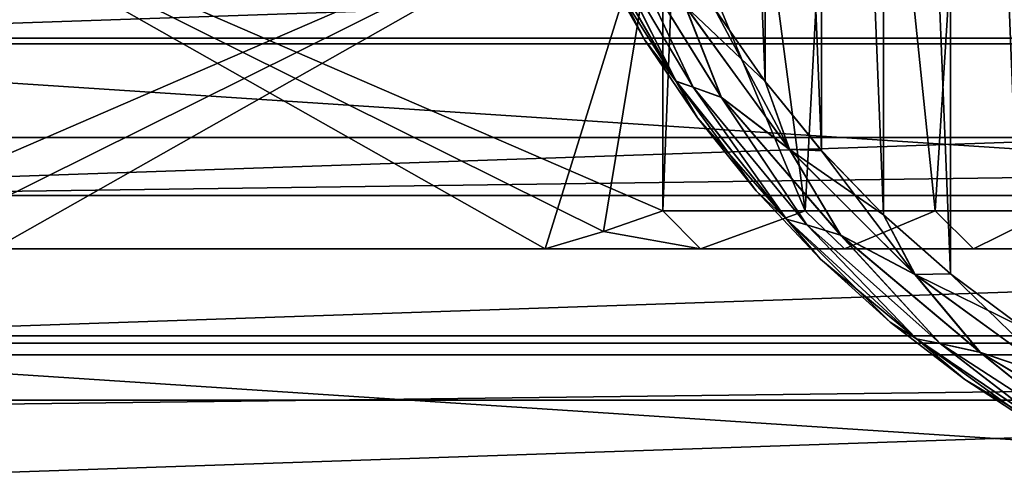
# Model space of a CAD drawing. Header units: millimetres. Extents: x -223 to 138, y -45 to 391.
# Tile 128 of 159: x 53 to 67, y -14 to -8. Entities that reach past the tile are written whole.
import ezdxf

# ---------------------------------------------------------------- set-up
doc = ezdxf.new("R2010")
doc.units = ezdxf.units.MM
doc.header["$LTSCALE"] = 81.481481
for name, color, linetype in [('104', 7, 'CONTINUOUS'), ('105', 7, 'CONTINUOUS'), ('106', 7, 'CONTINUOUS'), ('107', 7, 'CONTINUOUS'), ('109', 7, 'CONTINUOUS'), ('110', 7, 'CONTINUOUS'), ('112', 7, 'CONTINUOUS'), ('113', 7, 'CONTINUOUS'), ('3', 7, 'CONTINUOUS'), ('37', 7, 'CONTINUOUS'), ('38', 7, 'CONTINUOUS'), ('39', 7, 'CONTINUOUS'), ('4', 7, 'CONTINUOUS'), ('40', 7, 'CONTINUOUS'), ('5', 7, 'CONTINUOUS')]:
    doc.layers.add(name, color=color, linetype=linetype)

msp = doc.modelspace()

# ---------------------------------------------------------------- linework, layer by layer
at = {"layer": '104', "color": 7, "linetype": 'CONTINUOUS', "true_color": 0xaaaaaa}
for points in [[(60.44, -11, 115), (53.16, -11, 115), (60.44, -11, 89), (60.44, -11, 115)], [(60.44, -11, 89), (53.16, -11, 115), (53.16, -11, 89), (60.44, -11, 89)], [(62.491, -11, 114.242), (60.44, -11, 115), (62.491, -11, 89.758), (62.491, -11, 114.242)], [(62.491, -11, 89.758), (60.44, -11, 115), (60.44, -11, 89), (62.491, -11, 89.758)], [(64.394, -11, 113.162), (62.491, -11, 114.242), (64.394, -11, 90.838), (64.394, -11, 113.162)], [(64.394, -11, 90.838), (62.491, -11, 114.242), (62.491, -11, 89.758), (64.394, -11, 90.838)], [(66.097, -11, 111.788), (64.394, -11, 113.162), (66.097, -11, 92.212), (66.097, -11, 111.788)], [(66.097, -11, 92.212), (64.394, -11, 113.162), (64.394, -11, 90.838), (66.097, -11, 92.212)], [(67.556, -11, 110.158), (66.097, -11, 111.788), (67.556, -11, 93.842), (67.556, -11, 110.158)], [(67.556, -11, 93.842), (66.097, -11, 111.788), (66.097, -11, 92.212), (67.556, -11, 93.842)]]:
    msp.add_3dface(points, dxfattribs=at)
at = {"layer": '105', "color": 7, "linetype": 'CONTINUOUS', "true_color": 0xaaaaaa}
for points in [[(62.424, 0.5, 114.821), (61.996, -6, 115), (63.873, -10.5, 114.082), (62.424, 0.5, 114.821)], [(64.457, 0.5, 113.72), (62.424, 0.5, 114.821), (63.873, -10.5, 114.082), (64.457, 0.5, 113.72)], [(65.592, -10.5, 112.895), (64.457, 0.5, 113.72), (63.873, -10.5, 114.082), (65.592, -10.5, 112.895)], [(66.282, 0.5, 112.3), (64.457, 0.5, 113.72), (65.592, -10.5, 112.895), (66.282, 0.5, 112.3)], [(67.115, -10.5, 111.466), (66.282, 0.5, 112.3), (65.592, -10.5, 112.895), (67.115, -10.5, 111.466)], [(67.848, 0.5, 110.599), (66.282, 0.5, 112.3), (67.115, -10.5, 111.466), (67.848, 0.5, 110.599)], [(63.873, -10.5, 114.082), (61.996, -6, 115), (61.996, -10.5, 115), (63.873, -10.5, 114.082)]]:
    msp.add_3dface(points, dxfattribs=at)
at = {"layer": '106', "color": 7, "linetype": 'CONTINUOUS', "true_color": 0xaaaaaa}
for points in [[(61.996, -10.5, 89), (61.996, -6, 89), (62.424, 0.5, 89.179), (61.996, -10.5, 89)], [(63.873, -10.5, 89.918), (61.996, -10.5, 89), (62.424, 0.5, 89.179), (63.873, -10.5, 89.918)], [(64.457, 0.5, 90.28), (63.873, -10.5, 89.918), (62.424, 0.5, 89.179), (64.457, 0.5, 90.28)], [(65.592, -10.5, 91.105), (63.873, -10.5, 89.918), (64.457, 0.5, 90.28), (65.592, -10.5, 91.105)], [(66.282, 0.5, 91.7), (65.592, -10.5, 91.105), (64.457, 0.5, 90.28), (66.282, 0.5, 91.7)], [(67.115, -10.5, 92.534), (65.592, -10.5, 91.105), (66.282, 0.5, 91.7), (67.115, -10.5, 92.534)], [(67.848, 0.5, 93.401), (67.115, -10.5, 92.534), (66.282, 0.5, 91.7), (67.848, 0.5, 93.401)]]:
    msp.add_3dface(points, dxfattribs=at)
at = {"layer": '107', "color": 7, "linetype": 'CONTINUOUS', "true_color": 0xaaaaaa}
for points in [[(62.491, -11, 114.242), (61.996, -10.5, 115), (61.211, -10.772, 115), (62.491, -11, 114.242)], [(61.996, -10.5, 89), (62.491, -11, 89.758), (61.211, -10.772, 89), (61.996, -10.5, 89)], [(62.491, -11, 114.242), (63.873, -10.5, 114.082), (61.996, -10.5, 115), (62.491, -11, 114.242)], [(62.491, -11, 89.758), (61.996, -10.5, 89), (63.873, -10.5, 89.918), (62.491, -11, 89.758)], [(62.491, -11, 114.242), (64.394, -11, 113.162), (63.873, -10.5, 114.082), (62.491, -11, 114.242)], [(64.394, -11, 90.838), (62.491, -11, 89.758), (63.873, -10.5, 89.918), (64.394, -11, 90.838)], [(64.394, -11, 113.162), (65.592, -10.5, 112.895), (63.873, -10.5, 114.082), (64.394, -11, 113.162)], [(64.394, -11, 90.838), (63.873, -10.5, 89.918), (65.592, -10.5, 91.105), (64.394, -11, 90.838)], [(64.394, -11, 113.162), (66.097, -11, 111.788), (65.592, -10.5, 112.895), (64.394, -11, 113.162)], [(66.097, -11, 92.212), (64.394, -11, 90.838), (65.592, -10.5, 91.105), (66.097, -11, 92.212)], [(66.097, -11, 111.788), (67.115, -10.5, 111.466), (65.592, -10.5, 112.895), (66.097, -11, 111.788)], [(66.097, -11, 92.212), (65.592, -10.5, 91.105), (67.115, -10.5, 92.534), (66.097, -11, 92.212)], [(66.097, -11, 111.788), (67.556, -11, 110.158), (67.115, -10.5, 111.466), (66.097, -11, 111.788)], [(67.556, -11, 93.842), (66.097, -11, 92.212), (67.115, -10.5, 92.534), (67.556, -11, 93.842)], [(60.44, -11, 115), (62.491, -11, 114.242), (61.211, -10.772, 115), (60.44, -11, 115)], [(62.491, -11, 89.758), (60.44, -11, 89), (61.211, -10.772, 89), (62.491, -11, 89.758)]]:
    msp.add_3dface(points, dxfattribs=at)
at = {"layer": '109', "color": 7, "linetype": 'CONTINUOUS', "true_color": 0xaaaaaa}
for points in [[(53.16, -11, 115), (60.44, -11, 115), (51.604, -6, 115), (53.16, -11, 115)], [(51.604, -6, 115), (60.44, -11, 115), (61.211, -10.772, 115), (51.604, -6, 115)], [(61.996, -6, 115), (51.604, -6, 115), (61.996, -10.5, 115), (61.996, -6, 115)], [(61.996, -10.5, 115), (51.604, -6, 115), (61.211, -10.772, 115), (61.996, -10.5, 115)]]:
    msp.add_3dface(points, dxfattribs=at)
at = {"layer": '110', "color": 7, "linetype": 'CONTINUOUS', "true_color": 0xaaaaaa}
for points in [[(51.604, -6, 89), (61.996, -6, 89), (51.604, -10.5, 89), (51.604, -6, 89)], [(51.604, -10.5, 89), (61.996, -6, 89), (52.389, -10.772, 89), (51.604, -10.5, 89)], [(61.996, -6, 89), (53.16, -11, 89), (52.389, -10.772, 89), (61.996, -6, 89)], [(60.44, -11, 89), (53.16, -11, 89), (61.996, -6, 89), (60.44, -11, 89)], [(60.44, -11, 89), (61.996, -6, 89), (61.211, -10.772, 89), (60.44, -11, 89)], [(61.996, -6, 89), (61.996, -10.5, 89), (61.211, -10.772, 89), (61.996, -6, 89)]]:
    msp.add_3dface(points, dxfattribs=at)
at = {"layer": '112', "color": 7, "linetype": 'CONTINUOUS', "true_color": 0xaaaaaa}
for points in [[(45.39, -8.295, -53.5), (105.107, -6.254, -53.5), (44.893, -6.254, -53.5), (45.39, -8.295, -53.5)], [(104.61, -8.295, -53.5), (105.107, -6.254, -53.5), (45.39, -8.295, -53.5), (104.61, -8.295, -53.5)], [(46.025, -10.296, -53.5), (104.61, -8.295, -53.5), (45.39, -8.295, -53.5), (46.025, -10.296, -53.5)], [(103.975, -10.296, -53.5), (104.61, -8.295, -53.5), (46.025, -10.296, -53.5), (103.975, -10.296, -53.5)], [(46.795, -12.249, -53.5), (103.975, -10.296, -53.5), (46.025, -10.296, -53.5), (46.795, -12.249, -53.5)], [(103.205, -12.25, -53.5), (103.975, -10.296, -53.5), (46.795, -12.249, -53.5), (103.205, -12.25, -53.5)], [(47.697, -14.146, -53.5), (103.205, -12.25, -53.5), (46.795, -12.249, -53.5), (47.697, -14.146, -53.5)], [(102.303, -14.146, -53.5), (103.205, -12.25, -53.5), (47.697, -14.146, -53.5), (102.303, -14.146, -53.5)]]:
    msp.add_3dface(points, dxfattribs=at)
at = {"layer": '113', "color": 7, "linetype": 'CONTINUOUS', "true_color": 0xaaaaaa}
for points in [[(106.478, -4.144, -73.5), (105.668, -8.218, -73.5), (43.522, -4.144, -73.5), (106.478, -4.144, -73.5)], [(105.668, -8.218, -73.5), (44.332, -8.218, -73.5), (43.522, -4.144, -73.5), (105.668, -8.218, -73.5)], [(105.668, -8.218, -73.5), (104.333, -12.15, -73.5), (44.332, -8.218, -73.5), (105.668, -8.218, -73.5)], [(104.333, -12.15, -73.5), (45.667, -12.15, -73.5), (44.332, -8.218, -73.5), (104.333, -12.15, -73.5)], [(104.333, -12.15, -73.5), (102.496, -15.875, -73.5), (45.667, -12.15, -73.5), (104.333, -12.15, -73.5)], [(102.496, -15.875, -73.5), (47.504, -15.875, -73.5), (45.667, -12.15, -73.5), (102.496, -15.875, -73.5)]]:
    msp.add_3dface(points, dxfattribs=at)
at = {"layer": '3', "color": 7, "linetype": 'CONTINUOUS', "true_color": 0xaaaaaa}
for points in [[(106, 13, -38), (106, -13, -38), (-106, -13, -38), (106, 13, -38)], [(-106, 13, -38), (106, 13, -38), (-106, -13, -38), (-106, 13, -38)]]:
    msp.add_3dface(points, dxfattribs=at)
at = {"layer": '37', "color": 7, "linetype": 'CONTINUOUS', "true_color": 0xaaaaaa}
for points in [[(61.143, -7.165, -52.5), (61.756, -8.243, -52.5), (61.143, -7.165, -40.8), (61.143, -7.165, -52.5)], [(61.143, -7.165, -40.8), (61.756, -8.243, -52.5), (61.756, -8.243, -40.8), (61.143, -7.165, -40.8)], [(61.756, -8.243, -52.5), (62.453, -9.27, -52.5), (61.756, -8.243, -40.8), (61.756, -8.243, -52.5)], [(61.756, -8.243, -40.8), (62.453, -9.27, -52.5), (62.453, -9.27, -40.8), (61.756, -8.243, -40.8)], [(62.453, -9.27, -52.5), (63.229, -10.237, -52.5), (62.453, -9.27, -40.8), (62.453, -9.27, -52.5)], [(62.453, -9.27, -40.8), (63.229, -10.237, -52.5), (63.229, -10.237, -40.8), (62.453, -9.27, -40.8)], [(63.229, -10.237, -52.5), (64.079, -11.14, -52.5), (63.229, -10.237, -40.8), (63.229, -10.237, -52.5)], [(63.229, -10.237, -40.8), (64.079, -11.14, -52.5), (64.079, -11.14, -40.8), (63.229, -10.237, -40.8)], [(64.079, -11.14, -52.5), (64.999, -11.972, -52.5), (64.079, -11.14, -40.8), (64.079, -11.14, -52.5)], [(64.079, -11.14, -40.8), (64.999, -11.972, -52.5), (64.999, -11.972, -40.8), (64.079, -11.14, -40.8)], [(64.999, -11.972, -52.5), (65.982, -12.729, -52.5), (64.999, -11.972, -40.8), (64.999, -11.972, -52.5)], [(64.999, -11.972, -40.8), (65.982, -12.729, -52.5), (65.982, -12.729, -40.8), (64.999, -11.972, -40.8)], [(65.982, -12.729, -52.5), (67.022, -13.405, -52.5), (65.982, -12.729, -40.8), (65.982, -12.729, -52.5)], [(65.982, -12.729, -40.8), (67.022, -13.405, -52.5), (67.022, -13.405, -40.8), (65.982, -12.729, -40.8)]]:
    msp.add_3dface(points, dxfattribs=at)
at = {"layer": '38', "color": 7, "linetype": 'CONTINUOUS', "true_color": 0xaaaaaa}
for points in [[(65.795, 11.333, -39.8), (66.74, -12.039, -39.8), (66.74, 12.039, -39.8), (65.795, 11.333, -39.8)], [(64.91, 10.553, -39.8), (65.795, -11.333, -39.8), (65.795, 11.333, -39.8), (64.91, 10.553, -39.8)], [(65.795, -11.333, -39.8), (66.74, -12.039, -39.8), (65.795, 11.333, -39.8), (65.795, -11.333, -39.8)], [(64.092, 9.705, -39.8), (64.91, -10.553, -39.8), (64.91, 10.553, -39.8), (64.092, 9.705, -39.8)], [(64.91, -10.553, -39.8), (65.795, -11.333, -39.8), (64.91, 10.553, -39.8), (64.91, -10.553, -39.8)], [(63.344, 8.792, -39.8), (64.092, -9.705, -39.8), (64.092, 9.705, -39.8), (63.344, 8.792, -39.8)], [(64.092, -9.705, -39.8), (64.91, -10.553, -39.8), (64.092, 9.705, -39.8), (64.092, -9.705, -39.8)], [(62.673, 7.823, -39.8), (63.344, -8.792, -39.8), (63.344, 8.792, -39.8), (62.673, 7.823, -39.8)], [(63.344, -8.792, -39.8), (64.092, -9.705, -39.8), (63.344, 8.792, -39.8), (63.344, -8.792, -39.8)], [(62.673, -7.823, -39.8), (63.344, -8.792, -39.8), (62.673, 7.823, -39.8), (62.673, -7.823, -39.8)]]:
    msp.add_3dface(points, dxfattribs=at)
at = {"layer": '39', "color": 7, "linetype": 'CONTINUOUS', "true_color": 0xaaaaaa}
for points in [[(61.143, -7.165, -40.8), (61.756, -8.243, -40.8), (61, -6.77, -40.492), (61.143, -7.165, -40.8)], [(61, -6.77, -40.492), (61.756, -8.243, -40.8), (62.17, -8.788, -40.492), (61, -6.77, -40.492)], [(61, -6.77, -40.492), (62.17, -8.788, -40.492), (61.19, -6.836, -40.213), (61, -6.77, -40.492)], [(61.19, -6.836, -40.213), (62.17, -8.788, -40.492), (62.395, -8.864, -40.213), (61.19, -6.836, -40.213)], [(61.19, -6.836, -40.213), (62.395, -8.864, -40.213), (61.498, -6.955, -39.991), (61.19, -6.836, -40.213)], [(62.29, -7.794, -39.849), (61.498, -6.955, -39.991), (62.766, -9, -39.991), (62.29, -7.794, -39.849)], [(61.498, -6.955, -39.991), (62.395, -8.864, -40.213), (62.766, -9, -39.991), (61.498, -6.955, -39.991)], [(63.667, -9.687, -39.849), (62.673, -7.823, -39.8), (62.29, -7.794, -39.849), (63.667, -9.687, -39.849)], [(63.667, -9.687, -39.849), (62.29, -7.794, -39.849), (62.766, -9, -39.991), (63.667, -9.687, -39.849)], [(63.344, -8.792, -39.8), (62.673, -7.823, -39.8), (63.667, -9.687, -39.849), (63.344, -8.792, -39.8)], [(61.756, -8.243, -40.8), (62.453, -9.27, -40.8), (62.17, -8.788, -40.492), (61.756, -8.243, -40.8)], [(62.453, -9.27, -40.8), (63.229, -10.237, -40.8), (62.17, -8.788, -40.492), (62.453, -9.27, -40.8)], [(62.17, -8.788, -40.492), (63.229, -10.237, -40.8), (63.629, -10.609, -40.492), (62.17, -8.788, -40.492)], [(62.17, -8.788, -40.492), (63.629, -10.609, -40.492), (62.395, -8.864, -40.213), (62.17, -8.788, -40.492)], [(64.092, -9.705, -39.8), (63.344, -8.792, -39.8), (63.667, -9.687, -39.849), (64.092, -9.705, -39.8)], [(62.395, -8.864, -40.213), (63.629, -10.609, -40.492), (63.896, -10.684, -40.213), (62.395, -8.864, -40.213)], [(62.395, -8.864, -40.213), (63.896, -10.684, -40.213), (62.766, -9, -39.991), (62.395, -8.864, -40.213)], [(63.667, -9.687, -39.849), (62.766, -9, -39.991), (64.341, -10.82, -39.991), (63.667, -9.687, -39.849)], [(62.766, -9, -39.991), (63.896, -10.684, -40.213), (64.341, -10.82, -39.991), (62.766, -9, -39.991)], [(65.323, -11.342, -39.849), (64.092, -9.705, -39.8), (63.667, -9.687, -39.849), (65.323, -11.342, -39.849)], [(65.323, -11.342, -39.849), (63.667, -9.687, -39.849), (64.341, -10.82, -39.991), (65.323, -11.342, -39.849)], [(64.91, -10.553, -39.8), (64.092, -9.705, -39.8), (65.323, -11.342, -39.849), (64.91, -10.553, -39.8)], [(63.229, -10.237, -40.8), (64.079, -11.14, -40.8), (63.629, -10.609, -40.492), (63.229, -10.237, -40.8)], [(64.079, -11.14, -40.8), (64.999, -11.972, -40.8), (63.629, -10.609, -40.492), (64.079, -11.14, -40.8)], [(63.629, -10.609, -40.492), (64.999, -11.972, -40.8), (65.344, -12.19, -40.492), (63.629, -10.609, -40.492)], [(63.629, -10.609, -40.492), (65.344, -12.19, -40.492), (63.896, -10.684, -40.213), (63.629, -10.609, -40.492)], [(65.795, -11.333, -39.8), (64.91, -10.553, -39.8), (65.323, -11.342, -39.849), (65.795, -11.333, -39.8)], [(63.896, -10.684, -40.213), (65.344, -12.19, -40.492), (65.657, -12.254, -40.213), (63.896, -10.684, -40.213)], [(63.896, -10.684, -40.213), (65.657, -12.254, -40.213), (64.341, -10.82, -39.991), (63.896, -10.684, -40.213)], [(65.323, -11.342, -39.849), (64.341, -10.82, -39.991), (66.184, -12.367, -39.991), (65.323, -11.342, -39.849)], [(64.341, -10.82, -39.991), (65.657, -12.254, -40.213), (66.184, -12.367, -39.991), (64.341, -10.82, -39.991)], [(67.218, -12.717, -39.849), (65.795, -11.333, -39.8), (65.323, -11.342, -39.849), (67.218, -12.717, -39.849)], [(67.218, -12.717, -39.849), (65.323, -11.342, -39.849), (66.184, -12.367, -39.991), (67.218, -12.717, -39.849)], [(66.74, -12.039, -39.8), (65.795, -11.333, -39.8), (67.218, -12.717, -39.849), (66.74, -12.039, -39.8)], [(64.999, -11.972, -40.8), (65.982, -12.729, -40.8), (65.344, -12.19, -40.492), (64.999, -11.972, -40.8)], [(65.982, -12.729, -40.8), (67.022, -13.405, -40.8), (65.344, -12.19, -40.492), (65.982, -12.729, -40.8)], [(65.344, -12.19, -40.492), (67.022, -13.405, -40.8), (67.276, -13.498, -40.492), (65.344, -12.19, -40.492)], [(65.344, -12.19, -40.492), (67.276, -13.498, -40.492), (65.657, -12.254, -40.213), (65.344, -12.19, -40.492)], [(65.657, -12.254, -40.213), (67.276, -13.498, -40.492), (67.637, -13.536, -40.213), (65.657, -12.254, -40.213)], [(65.657, -12.254, -40.213), (67.637, -13.536, -40.213), (66.184, -12.367, -39.991), (65.657, -12.254, -40.213)], [(67.218, -12.717, -39.849), (66.184, -12.367, -39.991), (68.248, -13.604, -39.991), (67.218, -12.717, -39.849)], [(66.184, -12.367, -39.991), (67.637, -13.536, -40.213), (68.248, -13.604, -39.991), (66.184, -12.367, -39.991)]]:
    msp.add_3dface(points, dxfattribs=at)
at = {"layer": '4', "color": 7, "linetype": 'CONTINUOUS', "true_color": 0xaaaaaa}
for points in [[(106, -9.53, 20.932), (106, -6.462, 22.073), (-106, -9.53, 20.932), (106, -9.53, 20.932)], [(106, -6.462, 22.073), (-106, -6.462, 22.073), (-106, -9.53, 20.932), (106, -6.462, 22.073)], [(106, -12.401, 19.37), (106, -9.53, 20.932), (-106, -12.401, 19.37), (106, -12.401, 19.37)], [(106, -9.53, 20.932), (-106, -9.53, 20.932), (-106, -12.401, 19.37), (106, -9.53, 20.932)], [(106, -15.023, 17.415), (106, -12.401, 19.37), (-106, -15.023, 17.415), (106, -15.023, 17.415)], [(106, -12.401, 19.37), (-106, -12.401, 19.37), (-106, -15.023, 17.415), (106, -12.401, 19.37)]]:
    msp.add_3dface(points, dxfattribs=at)
at = {"layer": '40', "color": 7, "linetype": 'CONTINUOUS', "true_color": 0xaaaaaa}
for points in [[(62.171, -8.789, -52.809), (61.143, -7.165, -52.5), (61.001, -6.771, -52.809), (62.171, -8.789, -52.809)], [(62.171, -8.789, -52.809), (61.001, -6.771, -52.809), (61.19, -6.836, -53.088), (62.171, -8.789, -52.809)], [(62.171, -8.789, -52.809), (61.19, -6.836, -53.088), (62.396, -8.864, -53.088), (62.171, -8.789, -52.809)], [(61.19, -6.836, -53.088), (61.501, -6.958, -53.309), (62.396, -8.864, -53.088), (61.19, -6.836, -53.088)], [(61.501, -6.958, -53.309), (62.292, -7.795, -53.451), (62.769, -9.004, -53.309), (61.501, -6.958, -53.309)], [(61.501, -6.958, -53.309), (62.769, -9.004, -53.309), (62.396, -8.864, -53.088), (61.501, -6.958, -53.309)], [(61.756, -8.243, -52.5), (61.143, -7.165, -52.5), (62.171, -8.789, -52.809), (61.756, -8.243, -52.5)], [(62.673, -7.823, -53.5), (63.344, -8.793, -53.5), (62.292, -7.795, -53.451), (62.673, -7.823, -53.5)], [(62.292, -7.795, -53.451), (63.344, -8.793, -53.5), (63.669, -9.689, -53.451), (62.292, -7.795, -53.451)], [(62.292, -7.795, -53.451), (63.669, -9.689, -53.451), (62.769, -9.004, -53.309), (62.292, -7.795, -53.451)], [(62.453, -9.27, -52.5), (61.756, -8.243, -52.5), (62.171, -8.789, -52.809), (62.453, -9.27, -52.5)], [(63.63, -10.61, -52.809), (62.453, -9.27, -52.5), (62.171, -8.789, -52.809), (63.63, -10.61, -52.809)], [(63.63, -10.61, -52.809), (62.171, -8.789, -52.809), (62.396, -8.864, -53.088), (63.63, -10.61, -52.809)], [(63.344, -8.793, -53.5), (64.092, -9.704, -53.5), (63.669, -9.689, -53.451), (63.344, -8.793, -53.5)], [(63.63, -10.61, -52.809), (62.396, -8.864, -53.088), (63.896, -10.684, -53.088), (63.63, -10.61, -52.809)], [(62.396, -8.864, -53.088), (62.769, -9.004, -53.309), (63.896, -10.684, -53.088), (62.396, -8.864, -53.088)], [(62.769, -9.004, -53.309), (63.669, -9.689, -53.451), (64.345, -10.823, -53.309), (62.769, -9.004, -53.309)], [(62.769, -9.004, -53.309), (64.345, -10.823, -53.309), (63.896, -10.684, -53.088), (62.769, -9.004, -53.309)], [(63.229, -10.237, -52.5), (62.453, -9.27, -52.5), (63.63, -10.61, -52.809), (63.229, -10.237, -52.5)], [(64.092, -9.704, -53.5), (64.911, -10.553, -53.5), (63.669, -9.689, -53.451), (64.092, -9.704, -53.5)], [(63.669, -9.689, -53.451), (64.911, -10.553, -53.5), (65.326, -11.343, -53.451), (63.669, -9.689, -53.451)], [(63.669, -9.689, -53.451), (65.326, -11.343, -53.451), (64.345, -10.823, -53.309), (63.669, -9.689, -53.451)], [(64.079, -11.14, -52.5), (63.229, -10.237, -52.5), (63.63, -10.61, -52.809), (64.079, -11.14, -52.5)], [(65.345, -12.191, -52.809), (64.079, -11.14, -52.5), (63.63, -10.61, -52.809), (65.345, -12.191, -52.809)], [(65.345, -12.191, -52.809), (63.63, -10.61, -52.809), (63.896, -10.684, -53.088), (65.345, -12.191, -52.809)], [(64.911, -10.553, -53.5), (65.795, -11.333, -53.5), (65.326, -11.343, -53.451), (64.911, -10.553, -53.5)], [(65.345, -12.191, -52.809), (63.896, -10.684, -53.088), (65.657, -12.253, -53.088), (65.345, -12.191, -52.809)], [(63.896, -10.684, -53.088), (64.345, -10.823, -53.309), (65.657, -12.253, -53.088), (63.896, -10.684, -53.088)], [(64.345, -10.823, -53.309), (65.326, -11.343, -53.451), (66.189, -12.37, -53.309), (64.345, -10.823, -53.309)], [(64.345, -10.823, -53.309), (66.189, -12.37, -53.309), (65.657, -12.253, -53.088), (64.345, -10.823, -53.309)], [(64.999, -11.972, -52.5), (64.079, -11.14, -52.5), (65.345, -12.191, -52.809), (64.999, -11.972, -52.5)], [(65.795, -11.333, -53.5), (66.74, -12.039, -53.5), (65.326, -11.343, -53.451), (65.795, -11.333, -53.5)], [(65.326, -11.343, -53.451), (66.74, -12.039, -53.5), (67.222, -12.718, -53.451), (65.326, -11.343, -53.451)], [(65.326, -11.343, -53.451), (67.222, -12.718, -53.451), (66.189, -12.37, -53.309), (65.326, -11.343, -53.451)], [(65.982, -12.729, -52.5), (64.999, -11.972, -52.5), (65.345, -12.191, -52.809), (65.982, -12.729, -52.5)], [(67.278, -13.498, -52.809), (65.982, -12.729, -52.5), (65.345, -12.191, -52.809), (67.278, -13.498, -52.809)], [(67.278, -13.498, -52.809), (65.345, -12.191, -52.809), (65.657, -12.253, -53.088), (67.278, -13.498, -52.809)], [(67.278, -13.498, -52.809), (65.657, -12.253, -53.088), (67.637, -13.536, -53.088), (67.278, -13.498, -52.809)], [(65.657, -12.253, -53.088), (66.189, -12.37, -53.309), (67.637, -13.536, -53.088), (65.657, -12.253, -53.088)], [(66.189, -12.37, -53.309), (67.222, -12.718, -53.451), (68.253, -13.606, -53.309), (66.189, -12.37, -53.309)], [(66.189, -12.37, -53.309), (68.253, -13.606, -53.309), (67.637, -13.536, -53.088), (66.189, -12.37, -53.309)], [(67.022, -13.405, -52.5), (65.982, -12.729, -52.5), (67.278, -13.498, -52.809), (67.022, -13.405, -52.5)]]:
    msp.add_3dface(points, dxfattribs=at)
at = {"layer": '5', "color": 7, "linetype": 'CONTINUOUS', "true_color": 0xaaaaaa}
for points in [[(-106, -13, -38), (106, -13, -38), (-57.951, -18.91, -17.457), (-106, -13, -38)], [(-57.951, -18.91, -17.457), (106, -13, -38), (-55.65, -18.91, -17.457), (-57.951, -18.91, -17.457)], [(-55.65, -18.91, -17.457), (106, -13, -38), (-53.375, -19.008, -17.117), (-55.65, -18.91, -17.457)], [(-53.375, -19.008, -17.117), (106, -13, -38), (-51.171, -19.203, -16.441), (-53.375, -19.008, -17.117)], [(-51.171, -19.203, -16.441), (106, -13, -38), (-49.08, -19.491, -15.44), (-51.171, -19.203, -16.441)], [(-49.08, -19.491, -15.44), (106, -13, -38), (-47.147, -19.868, -14.128), (-49.08, -19.491, -15.44)], [(-47.147, -19.868, -14.128), (106, -13, -38), (-45.424, -20.329, -12.528), (-47.147, -19.868, -14.128)], [(-45.424, -20.329, -12.528), (106, -13, -38), (-43.955, -20.862, -10.673), (-45.424, -20.329, -12.528)], [(-43.955, -20.862, -10.673), (106, -13, -38), (-42.779, -21.457, -8.605), (-43.955, -20.862, -10.673)], [(106, -13, -38), (-41.926, -22.103, -6.359), (-42.779, -21.457, -8.605), (106, -13, -38)], [(106, -13, -38), (106, -22.103, -6.359), (-41.926, -22.103, -6.359), (106, -13, -38)]]:
    msp.add_3dface(points, dxfattribs=at)

doc.saveas('drawing.dxf')
